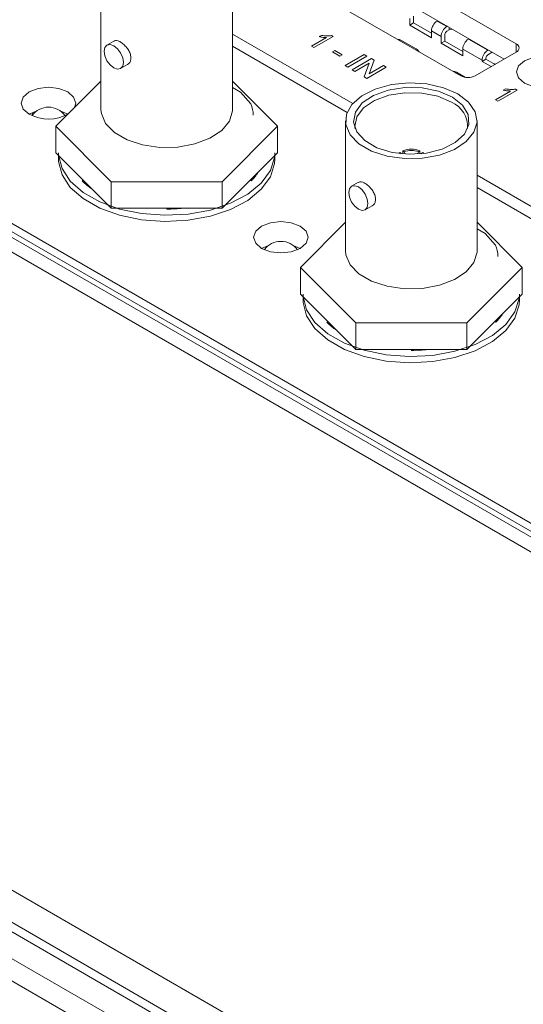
# Model space of a CAD drawing. Header units: millimetres. Extents: x 0 to 1118, y 0 to 864.
# Tile 212 of 256: x 788 to 797, y 258 to 276. Entities that reach past the tile are written whole.
import ezdxf

# ---------------------------------------------------------------- set-up
doc = ezdxf.new("R2010")
doc.units = ezdxf.units.MM

msp = doc.modelspace()

# ---------------------------------------------------------------- linework, layer by layer
at = {"color": 7, "linetype": 'Continuous', "lineweight": 15}
for p, q in [((881.596, 205.885), (748.79, 282.553)), ((880.282, 205.878), (748.283, 282.08)), ((880.532, 205.903), (748.533, 282.105)), ((747.855, 281.833), (879.854, 205.631)), ((879.604, 205.367), (747.605, 281.569)), ((828.938, 248.26), (777.31, 278.064)), ((828.706, 248.123), (776.91, 278.024)), ((796.996, 275.596), (794.238, 277.188)), ((789.374, 276.776), (789.374, 274.388)), ((791.787, 274.388), (791.787, 276.776)), ((796.775, 275.315), (794.238, 276.78)), ((793.483, 276.448), (795.978, 275.008)), ((795.042, 275.938), (795.042, 276.061)), ((795.113, 276.102), (795.113, 275.979)), ((781.192, 275.927), (829.028, 248.312)), ((781.545, 275.872), (807.178, 261.074)), ((795.113, 275.979), (795.042, 275.938)), ((795.042, 275.938), (795.44, 275.708)), ((795.113, 275.979), (795.44, 275.79)), ((795.555, 276.02), (795.545, 276.014)), ((795.545, 276.014), (795.722, 275.912)), ((795.722, 275.912), (795.732, 275.918)), ((791.787, 275.776), (793.996, 274.501)), ((793.237, 275.552), (793.512, 275.711)), ((793.635, 275.73), (793.282, 275.526)), ((793.378, 275.728), (793.42, 275.752)), ((793.606, 275.747), (793.635, 275.73)), ((795.617, 275.73), (795.44, 275.832)), ((795.44, 275.832), (795.44, 275.708)), ((795.617, 275.606), (795.617, 275.73)), ((795.688, 275.771), (795.688, 275.647)), ((795.767, 275.856), (795.722, 275.83)), ((796.13, 275.688), (796.12, 275.682)), ((796.473, 275.478), (796.12, 275.682)), ((789.612, 275.648), (789.483, 275.574)), ((791.787, 275.552), (793.893, 274.336)), ((793.282, 275.526), (793.237, 275.552)), ((794.863, 275.672), (794.861, 275.655)), ((794.861, 275.655), (794.861, 275.653)), ((794.879, 275.665), (795.16, 275.503)), ((795.688, 275.647), (795.617, 275.606)), ((795.617, 275.606), (796.015, 275.377)), ((795.688, 275.647), (796.015, 275.458)), ((793.626, 275.447), (793.667, 275.471)), ((793.758, 275.371), (793.626, 275.447)), ((793.667, 275.471), (793.799, 275.395)), ((793.799, 275.395), (793.758, 275.371)), ((793.853, 275.196), (794.207, 275.4)), ((794.256, 275.371), (793.903, 275.167)), ((793.984, 275.12), (794.338, 275.324)), ((794.207, 275.4), (794.256, 275.371)), ((794.338, 275.324), (794.391, 275.294)), ((796.015, 275.5), (796.015, 275.377)), ((796.368, 275.296), (796.015, 275.5)), ((796.243, 275.008), (796.996, 275.443)), ((796.439, 275.315), (796.439, 275.337)), ((796.483, 275.484), (796.473, 275.478)), ((796.554, 275.443), (796.473, 275.397)), ((789.733, 275.141), (789.862, 275.215)), ((793.903, 275.167), (793.853, 275.196)), ((794.298, 275.244), (794.034, 275.091)), ((794.204, 274.993), (794.298, 275.244)), ((794.61, 275.167), (794.256, 274.963)), ((794.391, 275.294), (794.296, 275.044)), ((794.296, 275.044), (794.56, 275.196)), ((794.56, 275.196), (794.61, 275.167)), ((796.368, 275.275), (796.439, 275.315)), ((796.368, 275.296), (796.368, 275.275)), ((796.368, 275.275), (796.536, 275.178)), ((796.439, 275.315), (796.607, 275.219)), ((796.578, 275.235), (796.616, 275.224)), ((794.034, 275.091), (793.984, 275.12)), ((794.256, 274.963), (794.204, 274.993)), ((795.881, 275.085), (795.879, 275.067)), ((795.879, 275.067), (795.879, 275.065)), ((795.897, 275.077), (796.066, 274.98)), ((789.374, 274.913), (788.545, 274.084)), ((792.616, 274.084), (791.787, 274.913)), ((791.787, 274.794), (791.933, 274.709)), ((791.933, 274.709), (792.126, 274.496)), ((796.616, 274.571), (796.891, 274.73)), ((797.015, 274.748), (796.661, 274.544)), ((796.757, 274.747), (796.799, 274.771)), ((796.985, 274.765), (797.015, 274.748)), ((796.661, 274.544), (796.616, 274.571)), ((788.057, 274.306), (788.186, 274.359)), ((788.117, 274.293), (788.117, 274.335)), ((788.635, 274.359), (788.764, 274.306)), ((788.545, 274.084), (789.563, 273.066)), ((788.545, 274.084), (788.545, 273.596)), ((791.598, 273.066), (792.616, 274.084)), ((792.616, 274.084), (792.616, 273.596)), ((793.864, 274.184), (793.864, 271.796)), ((796.277, 271.796), (796.277, 274.184)), ((788.545, 273.596), (789.563, 272.578)), ((788.595, 273.546), (788.595, 273.482)), ((791.598, 272.578), (792.616, 273.596)), ((792.565, 273.482), (792.565, 273.546)), ((794.842, 273.585), (794.86, 273.601)), ((794.887, 273.586), (794.86, 273.601)), ((794.887, 273.586), (794.88, 273.58)), ((794.913, 273.577), (794.913, 273.632)), ((794.94, 273.617), (794.913, 273.632)), ((794.94, 273.617), (794.952, 273.586)), ((795.185, 273.577), (795.201, 273.617)), ((795.201, 273.617), (795.228, 273.632)), ((795.228, 273.632), (795.228, 273.577)), ((795.254, 273.586), (795.281, 273.601)), ((795.261, 273.58), (795.254, 273.586)), ((795.281, 273.601), (795.3, 273.585)), ((792.244, 273.224), (792.249, 273.224)), ((796.277, 273.184), (798.464, 271.922)), ((789.031, 273.08), (789.054, 273.087)), ((789.124, 272.996), (789.14, 273.001)), ((789.563, 273.066), (791.598, 273.066)), ((789.563, 273.066), (789.563, 272.578)), ((791.598, 273.066), (791.598, 272.578)), ((792.13, 273.08), (792.107, 273.087)), ((794.102, 273.056), (793.973, 272.982)), ((796.277, 272.96), (798.361, 271.757)), ((794.223, 272.549), (794.352, 272.623)), ((789.563, 272.578), (791.598, 272.578)), ((790.58, 272.563), (790.58, 272.578)), ((793.864, 272.321), (793.035, 271.492)), ((797.106, 271.492), (796.277, 272.321)), ((796.277, 272.202), (796.423, 272.117)), ((796.423, 272.117), (796.616, 271.904)), ((792.322, 271.843), (792.451, 271.897)), ((792.901, 271.897), (793.03, 271.843)), ((793.035, 271.492), (794.053, 270.474)), ((793.035, 271.492), (793.035, 271.004)), ((796.088, 270.474), (797.106, 271.492)), ((797.106, 271.492), (797.106, 271.004)), ((793.035, 271.004), (794.053, 269.986)), ((796.088, 269.986), (797.106, 271.004)), ((793.086, 270.954), (793.086, 270.89)), ((797.056, 270.89), (797.056, 270.954)), ((796.734, 270.632), (796.739, 270.631)), ((793.521, 270.488), (793.544, 270.495)), ((794.053, 270.474), (796.088, 270.474)), ((794.053, 270.474), (794.053, 269.986)), ((796.088, 270.474), (796.088, 269.986)), ((796.62, 270.488), (796.597, 270.495)), ((793.614, 270.404), (793.63, 270.409)), ((794.053, 269.986), (796.088, 269.986)), ((795.071, 269.971), (795.071, 269.986))]:
    msp.add_line(p, q, dxfattribs=at)
at = {"color": 9, "linetype": 'Continuous', "lineweight": 15}
for p, q in [((795.767, 275.897), (795.767, 275.856)), ((794.86, 275.654), (794.861, 275.655)), ((796.996, 275.443), (796.996, 275.596)), ((795.878, 275.066), (795.879, 275.067))]:
    msp.add_line(p, q, dxfattribs=at)
at = {"color": 7, "linetype": 'Continuous', "lineweight": 15, "flags": 128}
for points in [[(789.431, 275.46), (789.445, 275.53), (789.483, 275.574), (789.541, 275.585), (789.608, 275.562), (789.676, 275.507), (789.733, 275.43), (789.772, 275.342), (789.785, 275.256), (789.772, 275.185), (789.733, 275.141), (789.676, 275.13), (789.608, 275.154), (789.541, 275.208), (789.483, 275.286), (789.445, 275.374), (789.431, 275.46)], [(797.146, 274.877), (797.308, 274.814), (797.5, 274.792), (797.691, 274.814), (797.853, 274.877), (797.961, 274.97), (798, 275.081), (797.961, 275.191), (797.853, 275.285), (797.691, 275.347), (797.5, 275.369), (797.308, 275.347), (797.146, 275.285), (797.038, 275.191), (797, 275.081), (797.038, 274.97), (797.146, 274.877)], [(788.89, 274.429), (788.91, 274.51), (788.872, 274.62), (788.764, 274.714), (788.602, 274.777), (788.41, 274.799), (788.219, 274.777), (788.057, 274.714), (787.948, 274.62), (787.91, 274.51), (787.948, 274.399), (788.057, 274.306), (788.057, 274.306)], [(795.924, 274.677), (796.122, 274.526), (796.243, 274.349), (796.276, 274.161), (796.22, 273.974), (796.079, 273.802), (795.863, 273.659), (795.589, 273.555), (795.276, 273.498), (794.947, 273.492), (794.628, 273.536), (794.342, 273.629), (794.109, 273.764), (793.948, 273.929), (793.871, 274.113), (793.882, 274.303), (793.981, 274.483), (794.161, 274.642), (794.409, 274.767), (794.706, 274.848), (795.029, 274.88), (795.356, 274.861), (795.662, 274.791), (795.924, 274.677)], [(795.823, 274.619), (795.568, 274.727), (795.268, 274.788), (794.952, 274.795), (794.645, 274.747), (794.377, 274.65), (794.17, 274.511), (794.043, 274.343), (794.008, 274.161), (794.067, 273.981), (794.215, 273.82), (794.439, 273.69), (794.719, 273.605), (795.031, 273.571), (795.346, 273.591), (795.637, 273.664), (795.877, 273.784), (796.046, 273.939), (796.128, 274.116), (796.116, 274.298), (796.011, 274.471), (795.823, 274.619)], [(795.805, 274.527), (795.556, 274.633), (795.264, 274.692), (794.954, 274.699), (794.655, 274.652), (794.393, 274.557), (794.191, 274.422), (794.067, 274.258), (794.033, 274.08), (794.038, 274.036)], [(789.374, 274.388), (789.381, 274.317), (789.458, 274.133), (789.619, 273.967), (789.852, 273.833), (790.138, 273.74), (790.457, 273.695), (790.785, 273.702), (791.099, 273.759), (791.373, 273.863), (791.589, 274.006), (791.73, 274.177), (791.786, 274.364), (791.787, 274.388)], [(792.565, 273.596), (792.56, 273.513), (792.483, 273.27), (792.317, 273.041), (792.07, 272.838), (791.753, 272.671), (791.381, 272.547), (790.972, 272.473), (790.545, 272.45), (790.119, 272.481), (789.715, 272.565), (789.351, 272.696), (789.045, 272.87), (788.81, 273.078), (788.659, 273.309), (788.597, 273.555), (788.595, 273.596)], [(792.565, 273.482), (792.56, 273.399), (792.483, 273.155), (792.317, 272.927), (792.07, 272.724), (791.753, 272.557), (791.381, 272.433), (790.972, 272.358), (790.545, 272.336), (790.119, 272.367), (789.715, 272.45), (789.351, 272.582), (789.045, 272.756), (788.81, 272.963), (788.659, 273.195), (788.597, 273.44), (788.595, 273.482)], [(793.922, 272.868), (793.935, 272.938), (793.973, 272.982), (794.031, 272.993), (794.098, 272.97), (794.166, 272.915), (794.223, 272.838), (794.262, 272.749), (794.275, 272.664), (794.262, 272.593), (794.223, 272.549), (794.166, 272.538), (794.098, 272.562), (794.031, 272.616), (793.973, 272.693), (793.935, 272.782), (793.922, 272.868)], [(792.322, 271.843), (792.485, 271.781), (792.676, 271.759), (792.867, 271.781), (793.03, 271.843), (793.138, 271.937), (793.176, 272.047), (793.138, 272.158), (793.03, 272.252), (792.867, 272.314), (792.676, 272.336), (792.485, 272.314), (792.322, 272.252), (792.214, 272.158), (792.176, 272.047), (792.214, 271.937), (792.322, 271.843)], [(793.864, 271.796), (793.871, 271.725), (793.948, 271.54), (794.109, 271.375), (794.342, 271.241), (794.628, 271.148), (794.947, 271.103), (795.276, 271.11), (795.589, 271.167), (795.863, 271.271), (796.079, 271.414), (796.22, 271.585), (796.276, 271.772), (796.277, 271.796)], [(797.056, 271.004), (797.05, 270.921), (796.973, 270.677), (796.807, 270.449), (796.56, 270.246), (796.243, 270.079), (795.871, 269.955), (795.462, 269.88), (795.035, 269.858), (794.609, 269.889), (794.205, 269.973), (793.841, 270.104), (793.535, 270.278), (793.3, 270.485), (793.149, 270.717), (793.087, 270.962), (793.086, 271.004)], [(797.056, 270.89), (797.05, 270.807), (796.973, 270.563), (796.807, 270.335), (796.56, 270.132), (796.243, 269.965), (795.871, 269.841), (795.462, 269.766), (795.035, 269.744), (794.609, 269.775), (794.205, 269.858), (793.841, 269.99), (793.535, 270.164), (793.3, 270.371), (793.149, 270.603), (793.087, 270.848), (793.086, 270.89)]]:
    msp.add_lwpolyline(points, dxfattribs=at)
at = {"color": 7, "linetype": 'Continuous', "lineweight": 15}
for centre, radius, start, end in [((795.668, 275.821), 0.229, 122.6055, 177.3945), ((795.845, 275.719), 0.229, 122.6055, 177.3945), ((795.811, 275.774), 0.0933, 84.0466, 117.7168), ((795.762, 275.767), 0.0749, 122.6055, 177.3945), ((796.243, 275.49), 0.229, 122.6055, 177.3945), ((794.841, 275.61), 0.0663, 55.2261, 105.1336), ((795.067, 275.353), 0.176, 32.8654, 58.2055), ((796.967, 275.52), 0.0819, 290.7834, 69.2166), ((796.597, 275.286), 0.229, 122.6055, 177.3945), ((796.514, 275.333), 0.0749, 122.6055, 177.3945), ((795.859, 275.023), 0.0663, 55.2261, 105.1336), ((796.11, 275.264), 0.288, 242.6097, 297.3903), ((788.41, 274.059), 0.375, 36.1027, 143.8973), ((791.614, 274.284), 0.554, 0.2302, 22.5287), ((795.616, 274.075), 0.489, 356.3467, 67.2636), ((788.41, 274.957), 0.741, 241.5095, 299.275), ((795.071, 273.243), 0.42, 68.006, 111.994), ((795.071, 273.279), 0.362, 68.8871, 111.1129), ((791.469, 273.748), 0.94, 314.6586, 327.2785), ((789.931, 273.988), 1.279, 225.299, 235.5263), ((790.581, 275.632), 3.068, 269.986, 275.7041), ((790.581, 275.289), 2.724, 269.987, 275.662), ((792.676, 271.597), 0.375, 36.1027, 143.8973), ((796.104, 271.692), 0.554, 0.2302, 22.5287), ((795.959, 271.156), 0.94, 314.6586, 327.2785), ((794.421, 271.396), 1.279, 225.299, 235.5263), ((795.071, 273.04), 3.068, 269.986, 275.7041), ((795.071, 272.697), 2.724, 269.987, 275.662)]:
    msp.add_arc(centre, radius, start, end, dxfattribs=at)
for points, knots in [([(793.512, 275.711), (793.486, 275.712), (793.44, 275.715), (793.397, 275.724), (793.378, 275.728)], [0, 0, 0, 0, 0.559686, 1, 1, 1, 1]), ([(793.42, 275.752), (793.455, 275.746), (793.516, 275.737), (793.579, 275.744), (793.606, 275.747)], [0, 0, 0, 0, 0.560427, 1, 1, 1, 1]), ([(789.613, 275.646), (789.621, 275.65), (789.64, 275.662), (789.687, 275.653), (789.746, 275.623), (789.807, 275.573), (789.862, 275.509), (789.904, 275.436), (789.925, 275.361), (789.922, 275.293), (789.899, 275.242), (789.872, 275.225), (789.86, 275.218)], [0, 0, 0, 0, 0.068764, 0.176922, 0.283541, 0.388544, 0.494268, 0.601964, 0.709899, 0.81585, 0.920716, 1, 1, 1, 1]), ([(796.891, 274.73), (796.866, 274.731), (796.82, 274.733), (796.776, 274.743), (796.757, 274.747)], [0, 0, 0, 0, 0.559686, 1, 1, 1, 1]), ([(796.799, 274.771), (796.834, 274.765), (796.895, 274.755), (796.958, 274.762), (796.985, 274.765)], [0, 0, 0, 0, 0.560427, 1, 1, 1, 1]), ([(794.103, 273.054), (794.111, 273.058), (794.131, 273.07), (794.177, 273.06), (794.236, 273.03), (794.297, 272.98), (794.352, 272.917), (794.394, 272.844), (794.415, 272.769), (794.412, 272.701), (794.389, 272.65), (794.362, 272.633), (794.35, 272.626)], [0, 0, 0, 0, 0.068764, 0.176922, 0.283541, 0.388544, 0.494268, 0.601964, 0.709899, 0.81585, 0.920716, 1, 1, 1, 1])]:
    msp.add_open_spline(points, degree=3, knots=knots, dxfattribs=at)

doc.saveas('drawing.dxf')
